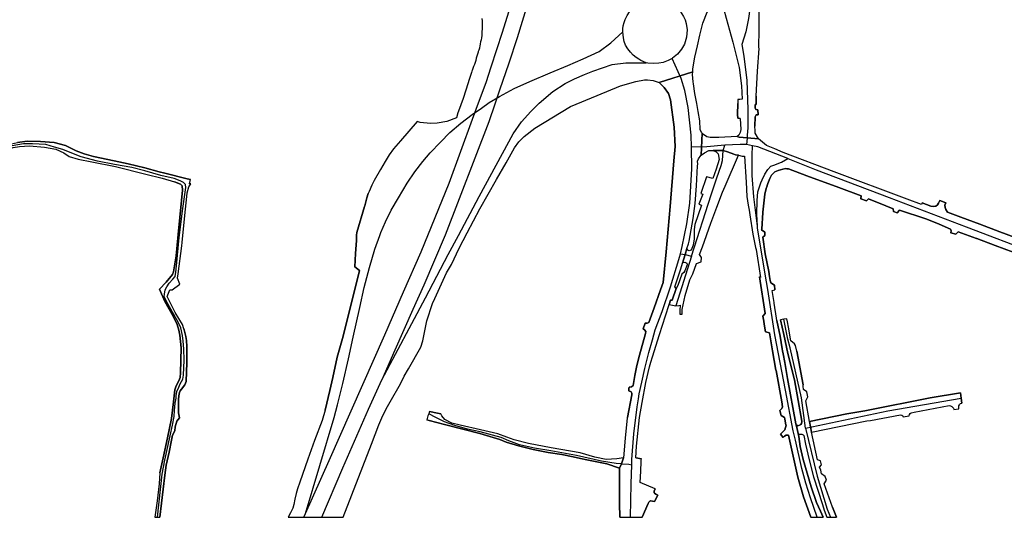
# Model space of a CAD drawing. Extents: x 166506 to 171543, y 332500 to 338212.
# Tile 3 of 139: x 168380 to 169300, y 332500 to 332965. Entities that reach past the tile are written whole.
import ezdxf

# ---------------------------------------------------------------- set-up
doc = ezdxf.new("R2010")
doc.units = 0
doc.header["$MEASUREMENT"] = 0
doc.layers.add('IRISH_OS_1000S_FEATURE', color=252, linetype='CONTINUOUS')

msp = doc.modelspace()

# ---------------------------------------------------------------- linework, layer by layer
at = {"layer": 'IRISH_OS_1000S_FEATURE', "color": 9}
for points in [[(168925.39, 333293.444), (168923.881, 333283.559), (168921.657, 333271.179), (168913.193, 333221.992), (168901.72, 333164.641), (168895.421, 333135.744), (168889.216, 333109.511), (168874.488, 333051.369), (168873.702, 333047.219), (168869.578, 333032.62), (168865.97, 333019.811), (168863.093, 333009.796), (168854.93, 332982.273), (168844.288, 332947.578), (168836.632, 332924.098), (168828.007, 332898.905)], [(168808.387, 332886.983), (168815.41, 332906.05), (168820.262, 332920.576), (168830.804, 332953.09), (168839.834, 332981.89), (168849.726, 333014.977), (168855.964, 333038.046)], [(169064.897, 333036.946), (169056.841, 332986.664), (169056.993, 332983.792), (169058.766, 332981.967), (169060.379, 332980.397), (169061.704, 332974.907), (169060.641, 332965.602), (169058.165, 332953.383), (169054.412, 332941.631), (169056.12, 332930.596), (169059.161, 332907.714), (169060.091, 332880.66), (169059.793, 332863.738), (169059.396, 332856.857), (169059.389, 332854.204)], [(169054.408, 332996.012), (169053.369, 332994.656), (169047.171, 332989.776), (169040.941, 332983.28), (169038.744, 332980.282), (169037.651, 332977.594), (169037.566, 332974.013), (169039.794, 332966.198), (169046.002, 332943.653), (169051.903, 332920.099), (169053.954, 332902.738), (169054.636, 332890.506), (169052.387, 332890.252)], [(169039.794, 332966.198), (169046.002, 332943.653), (169051.903, 332920.099), (169053.954, 332902.738), (169054.636, 332890.506), (169052.387, 332890.252), (169050.718, 332890.064), (169050.484, 332886.312), (169050.37, 332875.982), (169050.582, 332872.719), (169052.651, 332872.457), (169053.505, 332862.053), (169052.801, 332859.305), (169051.652, 332856.849), (169049.99, 332855.54), (169051.902, 332854.945), (169059.389, 332854.204), (169069.776, 332853.503), (169066.917, 332858.581), (169066.839, 332860.755), (169066.51, 332865.23), (169066.745, 332873.913), (169067.867, 332875.733), (169069.514, 332875.87), (169069.3, 332880.318), (169067.459, 332880.772), (169066.708, 332882.426), (169066.752, 332885.388), (169067.779, 332885.568), (169067.883, 332893.23), (169068.983, 332916.468), (169070.442, 332937.73), (169070.297, 332938.364), (169070.484, 332955.77), (169070.922, 332991.94)], [(169070.484, 332955.77), (169070.922, 332991.94)], [(168943.303, 332953.189), (168943.076, 332953.92), (168943.222, 332955.966), (168943.53, 332958.766), (168944.317, 332961.96), (168945.337, 332964.945), (168947.224, 332968.594), (168949.484, 332972.061), (168952.765, 332975.809), (168955.849, 332978.518)], [(169008.509, 332915.958), (169008.657, 332918.854), (169010.427, 332929.604), (169012.87, 332940.284), (169015.061, 332950.27), (169017.82, 332961.461), (169022.044, 332971.793), (169024.913, 332977.5), (169027.26, 332981.623), (169029.963, 332985.515)], [(168811.555, 332965.622), (168811.598, 332963.643), (168811.631, 332962.118), (168811.627, 332961.663), (168811.609, 332959.677), (168811.59, 332957.69), (168811.572, 332955.704), (168811.554, 332953.717), (168811.536, 332951.731), (168811.525, 332950.532), (168811.382, 332949.761), (168811.02, 332947.82), (168810.658, 332945.878), (168810.297, 332943.936), (168809.935, 332941.994), (168809.573, 332940.051), (168809.329, 332938.739), (168809.127, 332938.126), (168808.504, 332936.233), (168808.108, 332935.029), (168807.904, 332934.331), (168807.345, 332932.416), (168806.787, 332930.5), (168806.228, 332928.585), (168805.67, 332926.669), (168805.111, 332924.754), (168804.443, 332922.87), (168803.77, 332920.985), (168803.097, 332919.102), (168802.424, 332917.218), (168802.191, 332916.566), (168801.783, 332915.323), (168801.161, 332913.423), (168800.539, 332911.521), (168799.916, 332909.621), (168799.294, 332907.719), (168798.667, 332905.82), (168793.817, 332891.148), (168789.524, 332879.284), (168788.978, 332877.775), (168787.838, 332872.882), (168778.852, 332869.607), (168769.547, 332867.938), (168763.484, 332867.569), (168753.933, 332868.788), (168751.12, 332869.625), (168735.349, 332851.496), (168728.931, 332843.915), (168724.9, 332838.358), (168720.957, 332832.106), (168716.69, 332824.613), (168710.673, 332814.365), (168708.552, 332810.194), (168706.141, 332804.172), (168705.284, 332802.272), (168704.102, 332798.193), (168702.003, 332790.867), (168701.778, 332790.115), (168694.508, 332765.86), (168694.273, 332763.399), (168694.155, 332758.588), (168693.459, 332746.229), (168692.746, 332733.867), (168697.169, 332730.473), (168688.959, 332697.812), (168681.102, 332667.098), (168676.169, 332649.408), (168672.156, 332630.447), (168669.442, 332618.525), (168664.905, 332600.184), (168662.236, 332590.272), (168655, 332571.798), (168648.73, 332554.166), (168641.206, 332532.855), (168639.08, 332526.472), (168637.852, 332522.066), (168636.823, 332517.014), (168635.831, 332511.999), (168634.68, 332508.416), (168632.494, 332504.025), (168630.342, 332500), (168635.532, 332500), (168636.676, 332500), (168637.636, 332500), (168645.099, 332500), (168649.626, 332500), (168650.927, 332500.009), (168653.288, 332500.025), (168655.196, 332500), (168657.046, 332500), (168658.013, 332500), (168681.93, 332500), (168681.93, 332500), (168708.429, 332568.231), (168715.158, 332586.305), (168717.978, 332592.901), (168720.654, 332598.899), (168723.14, 332603.31), (168725.761, 332607.67), (168735.476, 332624.751), (168738.897, 332631.825), (168742.948, 332638.768), (168754.519, 332658.818), (168756.212, 332664.672), (168760.106, 332683.307), (168765.399, 332699.675), (168767.476, 332704.398), (168770.481, 332711.127), (168778.358, 332728.346), (168782.981, 332736.177), (168790.342, 332751.377), (168797.812, 332765.604), (168809.569, 332788), (168824.98, 332815.332), (168834.01, 332830.982), (168841.885, 332844.934), (168845.961, 332850.556), (168850.86, 332855.725), (168860.783, 332863.397), (168894.266, 332883.435), (168919.288, 332893.924), (168940.999, 332902.963), (168955.279, 332906.967), (168963.354, 332908.399), (168966.255, 332908.495), (168971.626, 332907.778), (168977.196, 332905.871), (169008.509, 332915.958), (169008.657, 332918.854), (169010.427, 332929.604), (169012.87, 332940.284), (169015.061, 332950.27), (169017.82, 332961.461), (169022.044, 332971.793)], [(168996.655, 332972.617), (168998.136, 332970.254), (168999.83, 332967.769), (169001.281, 332964.403), (169002.247, 332961.118), (169003.146, 332955.205), (169002.705, 332948.443), (169000.664, 332941.717), (168997.994, 332937.112), (168994.092, 332932.382), (168989.7, 332928.683), (168989.141, 332928.397)], [(168811.555, 332965.622), (168811.598, 332963.643)], [(168811.609, 332959.677), (168811.59, 332957.69)], [(168811.598, 332963.643), (168811.631, 332962.118), (168811.627, 332961.663)], [(168811.627, 332961.663), (168811.609, 332959.677)], [(168646.644, 332503.494), (168673.322, 332593.306), (168676.523, 332605.013), (168681.481, 332625.031), (168686.723, 332647.929), (168691.08, 332668.075), (168697.498, 332695.975), (168701.53, 332714.596), (168706.529, 332733.259), (168711.387, 332750.452), (168716.007, 332763.195), (168717.186, 332766.085), (168721.429, 332776.044), (168726.628, 332786.719), (168733.657, 332798.36), (168741.635, 332812.126), (168748.863, 332822.635), (168756.343, 332832.34), (168763.192, 332840.245), (168772.717, 332850.353), (168781.611, 332859.363), (168791.846, 332868.064), (168802.264, 332875.996), (168810.98, 332882.057), (168818.107, 332887.173), (168827.968, 332892.87), (168841.524, 332900.295), (168856.268, 332906.823), (168875.25, 332914.9), (168891.624, 332921.843), (168905.933, 332928.079), (168920.913, 332934.967), (168931.918, 332942.929), (168943.303, 332953.189)], [(168811.536, 332951.731), (168811.525, 332950.532), (168811.382, 332949.761)], [(168811.554, 332953.717), (168811.536, 332951.731)], [(168811.572, 332955.704), (168811.554, 332953.717)], [(168811.59, 332957.69), (168811.572, 332955.704)], [(168964.927, 332924.477), (168960.015, 332926.637), (168958.018, 332927.753), (168955.611, 332929.296), (168952.93, 332931.547), (168950.158, 332934.463), (168947.928, 332937.452), (168945.783, 332940.947), (168944.527, 332944.299), (168943.72, 332947.787), (168943.303, 332953.189)], [(169070.442, 332937.73), (169070.297, 332938.364), (169070.484, 332955.77)], [(168809.935, 332941.994), (168809.573, 332940.051)], [(168810.297, 332943.936), (168809.935, 332941.994)], [(168810.658, 332945.878), (168810.297, 332943.936)], [(168811.02, 332947.82), (168810.658, 332945.878)], [(168811.382, 332949.761), (168811.02, 332947.82)], [(168807.345, 332932.416), (168806.787, 332930.5)], [(168807.904, 332934.331), (168807.345, 332932.416)], [(168808.504, 332936.233), (168808.108, 332935.029), (168807.904, 332934.331)], [(168809.127, 332938.126), (168808.504, 332936.233)], [(168809.573, 332940.051), (168809.329, 332938.739), (168809.127, 332938.126)], [(169068.983, 332916.468), (169070.442, 332937.73)], [(168717.871, 332628.467), (168758.751, 332704.895), (168780.061, 332745.318), (168789.604, 332763.033), (168808.906, 332799.636), (168830.811, 332839.845), (168840.636, 332858.143), (168848.597, 332869.412), (168857.308, 332879.037), (168864.87, 332886.582), (168877.88, 332897.521), (168889.33, 332904.965), (168897.977, 332909.515), (168907.204, 332913.558), (168915.05, 332916.665), (168933.339, 332922.788), (168945.982, 332924.48), (168964.927, 332924.477)], [(168804.443, 332922.87), (168803.77, 332920.985)], [(168805.111, 332924.754), (168804.443, 332922.87)], [(168805.67, 332926.669), (168805.111, 332924.754)], [(168806.228, 332928.585), (168805.67, 332926.669)], [(168806.787, 332930.5), (168806.228, 332928.585)], [(168989.141, 332928.397), (168985.594, 332926.584), (168980.868, 332924.785), (168976.671, 332924.021), (168971.44, 332923.803), (168966.659, 332924.125), (168964.927, 332924.477)], [(169007.387, 332845.721), (169006.946, 332856.906), (169004.233, 332882.623), (169001.054, 332898.377), (168997.555, 332909.867), (168989.141, 332928.397)], [(168801.161, 332913.423), (168800.539, 332911.521)], [(168801.783, 332915.323), (168801.161, 332913.423)], [(168802.424, 332917.218), (168802.191, 332916.566), (168801.783, 332915.323)], [(168803.097, 332919.102), (168802.424, 332917.218)], [(168803.77, 332920.985), (168803.097, 332919.102)], [(168977.196, 332905.871), (169008.509, 332915.958)], [(168977.196, 332905.871), (169008.509, 332915.958)], [(169017.298, 332858.684), (169016.654, 332859.419), (169015.439, 332862.187), (169015.055, 332870.263), (169013.565, 332878.793), (169012.368, 332886.524), (169010.442, 332895.806), (169009.233, 332904.651), (169008.962, 332906.655), (169008.351, 332913.452), (169008.509, 332915.958)], [(169067.883, 332893.23), (169068.983, 332916.468)], [(168798.667, 332905.82), (168793.817, 332891.148), (168789.524, 332879.284), (168788.978, 332877.775), (168787.838, 332872.882), (168778.852, 332869.607), (168769.547, 332867.938), (168763.484, 332867.569), (168753.933, 332868.788), (168751.12, 332869.625)], [(168782.981, 332736.177), (168790.342, 332751.377), (168797.812, 332765.604), (168809.569, 332788), (168824.98, 332815.332), (168834.01, 332830.982), (168841.885, 332844.934), (168845.961, 332850.556), (168850.86, 332855.725), (168860.783, 332863.397), (168894.266, 332883.435), (168919.288, 332893.924), (168940.999, 332902.963), (168955.279, 332906.967), (168963.354, 332908.399), (168966.255, 332908.495), (168971.626, 332907.778), (168977.196, 332905.871)], [(168799.294, 332907.719), (168798.667, 332905.82)], [(168799.916, 332909.621), (168799.294, 332907.719)], [(168800.539, 332911.521), (168799.916, 332909.621)], [(168956.33, 332641.649), (168958.7, 332651.386), (168964.384, 332671.68), (168964.494, 332673.509), (168963.332, 332675.102), (168962.019, 332675.98), (168963.936, 332681.18), (168965.976, 332681.235), (168967.32, 332681.805), (168972.327, 332695.472), (168978.311, 332712.294), (168980.86, 332719.315), (168983.56, 332747.995), (168987.249, 332790.121), (168990.956, 332832.73), (168992.118, 332846.161), (168991.013, 332864.425), (168987.78, 332889.801), (168985.694, 332895.86), (168981.8, 332901.21), (168977.196, 332905.871)], [(168828.007, 332898.905), (168823.476, 332885.669)], [(168823.476, 332885.669), (168817.82, 332869.145), (168777.104, 332763.42), (168757.235, 332716.832), (168746.976, 332693.938), (168730.227, 332656.13), (168717.871, 332628.467)], [(168802.767, 332871.724), (168808.387, 332886.983)], [(169050.37, 332875.982), (169050.484, 332886.312)], [(169052.387, 332890.252), (169050.718, 332890.064), (169050.484, 332886.312)], [(169067.883, 332893.23), (169067.779, 332885.568), (169066.752, 332885.388), (169066.708, 332882.426), (169067.459, 332880.772), (169069.3, 332880.318), (169069.514, 332875.87), (169067.867, 332875.733), (169066.745, 332873.913), (169066.51, 332865.23)], [(168646.644, 332503.494), (168668.682, 332552.948), (168720.666, 332670.433), (168738.255, 332710.459), (168754.586, 332747.931), (168780.759, 332811.976), (168802.767, 332871.724)], [(168751.12, 332869.625), (168735.349, 332851.496), (168728.931, 332843.915), (168724.9, 332838.358), (168720.957, 332832.106), (168716.69, 332824.613), (168710.673, 332814.365), (168708.552, 332810.194), (168706.141, 332804.172), (168705.284, 332802.272)], [(169052.651, 332872.457), (169053.505, 332862.053), (169052.801, 332859.305), (169051.652, 332856.849), (169049.99, 332855.54)], [(169052.651, 332872.457), (169050.582, 332872.719), (169050.37, 332875.982)], [(169329.846, 332753.73), (169295.442, 332766.698), (169276.717, 332773.651), (169258.926, 332780.256), (169246.426, 332784.843), (169244.851, 332787.289), (169244.253, 332789.212), (169244.072, 332791.427), (169245.026, 332793.571), (169239.34, 332795.869), (169238.245, 332793.436), (169237.118, 332791.778), (169235.452, 332790.61), (169233.736, 332790.165), (169231.024, 332790.629), (169222.845, 332793.579), (169222.089, 332791.936), (169208.724, 332796.965), (169140.628, 332822.717), (169092.804, 332840.708), (169085.168, 332843.942), (169077.343, 332847.184), (169069.776, 332853.503), (169059.389, 332854.204), (169051.902, 332854.945), (169049.99, 332855.54), (169032.819, 332854.729), (169024.77, 332854.695), (169021.567, 332855.392), (169018.517, 332857.294), (169017.298, 332858.684), (169016.409, 332838.1), (169019.369, 332840.277), (169023.544, 332842.431), (169027.645, 332842.404), (169036.899, 332842.598), (169041.012, 332841.273), (169046.775, 332838.929), (169048.388, 332838.594), (169051.275, 332837.993), (169054.528, 332837.357), (169056.754, 332837.089), (169058.287, 332812.935), (169059.123, 332799.691), (169060.228, 332791.388), (169061.196, 332786.918), (169061.665, 332782.52), (169064.708, 332764.372), (169067.097, 332751.842), (169067.736, 332749.947), (169071.913, 332723.852), (169070.877, 332724.473), (169076.288, 332690.145), (169074.011, 332687.796), (169074.916, 332683.174), (169075.348, 332680.381), (169076.481, 332673.046), (169080.046, 332672.168), (169083.03, 332655.526), (169086.228, 332637.395), (169086.278, 332637.117), (169091.597, 332607.665), (169092.427, 332603.199), (169091.627, 332601.566), (169089.929, 332599.82), (169091.017, 332595.162), (169094.076, 332593.198), (169094.441, 332592.001), (169094.666, 332591.583), (169095.438, 332586.348), (169095.846, 332585.916), (169094.378, 332581.733), (169090.365, 332577.693), (169093.045, 332574.415), (169094.262, 332575.825), (169095.76, 332576.657), (169097.992, 332576.708), (169106.764, 332537.352), (169112.045, 332519.224), (169118.758, 332500), (169121.509, 332500), (169124.566, 332500), (169124.853, 332500), (169127.771, 332500), (169130.286, 332500), (169130.193, 332500.237), (169127.949, 332505.807), (169124.094, 332513.911), (169119.024, 332528.392), (169111.755, 332553.812), (169108.8, 332566.189), (169107.629, 332575.518), (169106.354, 332581.049), (169105.147, 332586.284), (169104.94, 332587.371), (169097.14, 332629.594), (169094.464, 332644.674), (169092.934, 332652.633), (169092.346, 332655.48), (169092.04, 332657.303), (169090.041, 332669.229), (169087.114, 332683.829), (169086.67, 332686.04), (169084.526, 332700.087), (169084.433, 332700.67), (169083.26, 332708.06), (169082.593, 332711.829), (169085.263, 332712.487), (169084.936, 332716.798), (169081.325, 332718.987), (169080.964, 332721.027), (169080.309, 332724.723), (169079.445, 332729.605), (169076.121, 332746.155), (169073.914, 332761.497), (169075.682, 332763.104), (169075.727, 332766.289), (169072.855, 332768.564), (169072.89, 332769.068), (169073.944, 332784.501), (169073.964, 332784.798), (169075.783, 332801.731), (169077.054, 332807.147), (169077.953, 332809.354), (169078.153, 332809.814), (169078.771, 332811.813), (169080.558, 332816.285), (169082.205, 332819.361), (169083.486, 332821.125), (169085.126, 332822.542), (169088.255, 332823.935), (169092.635, 332825.131), (169095.423, 332825.665), (169096.455, 332825.534), (169097.88, 332825.303), (169114.924, 332818.967), (169144.881, 332807.885), (169165.85, 332800.049), (169165.488, 332797.255), (169170.752, 332795.491), (169172.658, 332797.216), (169188.945, 332790.813), (169195.812, 332788.113), (169195.911, 332785.443), (169199.466, 332784.274), (169201.755, 332786.901), (169226.355, 332778.641), (169227.265, 332778.269), (169238.636, 332773.652), (169249.282, 332769.046), (169249.843, 332767.46), (169249.49, 332765.474), (169254.413, 332764.463), (169256.361, 332766.581), (169273.624, 332760.419), (169273.908, 332760.311), (169291.008, 332753.824), (169307.841, 332747.438)], [(169017.298, 332858.684), (169016.409, 332838.1)], [(169017.298, 332858.684), (169016.409, 332838.1)], [(169049.99, 332855.54), (169032.819, 332854.729), (169024.77, 332854.695), (169021.567, 332855.392), (169018.517, 332857.294), (169017.298, 332858.684)], [(169066.839, 332860.755), (169066.51, 332865.23)], [(169069.776, 332853.503), (169066.917, 332858.581), (169066.839, 332860.755)], [(168353.352, 332843.779), (168357.559, 332844.391), (168362.988, 332846.763), (168369.17, 332848.249), (168377.503, 332849.966), (168386.684, 332851.218), (168399.188, 332851.057), (168411.824, 332849.916), (168422.281, 332847.214), (168432.426, 332842.247), (168439.784, 332839.258), (168448.679, 332837.019), (168467.853, 332832.968), (168480.875, 332829.931)], [(168528.078, 332681.647), (168517.946, 332699.355), (168514.685, 332705.706), (168514.754, 332708.301), (168515.598, 332712.407), (168517.023, 332715.228), (168519.281, 332718.529), (168522.763, 332722.358), (168524.87, 332724.941), (168525.509, 332728.797), (168526.166, 332734.844), (168528.51, 332761.299), (168531.913, 332788.491), (168534.834, 332807.881), (168534.439, 332810.743), (168532.64, 332812.714), (168529.558, 332814.315), (168524.04, 332816.39), (168511.436, 332819.241), (168496.669, 332823.57), (168484.236, 332826.503), (168468.061, 332829.434), (168452.424, 332832.646), (168437.145, 332836.569), (168428.459, 332839.893), (168419.986, 332843.499), (168412.2, 332845.698), (168404.043, 332848.062), (168391.627, 332848.764), (168383.02, 332848.691), (168372.722, 332846.726)], [(168379.572, 332846.307), (168388.776, 332846.722), (168402.795, 332845.705), (168413.43, 332843.655), (168420.915, 332840.3), (168425.726, 332837.014), (168434.155, 332834.454), (168447.012, 332831.825), (168469.04, 332827.479), (168497.498, 332820.315), (168512.753, 332816.594), (168524.335, 332813.396), (168529.962, 332811.131), (168531.409, 332809.657), (168531.862, 332805.481), (168530.913, 332795.728), (168527.599, 332764.132), (168525.658, 332744.023), (168523.351, 332729.336), (168522.39, 332726.849), (168516.503, 332719.559), (168510.119, 332712.896), (168515.362, 332701.386), (168523.251, 332687.236), (168526.708, 332679.982), (168528.421, 332674.844), (168529.285, 332670.171), (168530.537, 332658.235), (168529.886, 332634.849), (168529.428, 332630.444), (168528.142, 332627.432), (168525.684, 332622.794), (168524.506, 332619.164), (168523.246, 332607.66), (168521.309, 332592.349), (168517.671, 332574.234), (168513.773, 332555.374), (168510.581, 332541.651), (168509.927, 332531.105), (168508.126, 332515.366), (168505.826, 332500), (168507.15, 332500), (168510.517, 332500), (168510.517, 332500), (168515.209, 332539.318), (168516.516, 332548.631), (168519.226, 332560.879), (168521.361, 332572.058), (168522.378, 332576.541), (168524.437, 332580.636), (168524.984, 332584.333), (168526.323, 332589.717), (168529.049, 332592.733), (168527.922, 332597.399), (168527.92, 332598.785), (168527.912, 332604.126), (168528.071, 332609.549), (168528.099, 332609.981), (168528.312, 332613.313), (168528.815, 332616.406), (168529.55, 332618.025), (168530.818, 332619.72), (168533.921, 332623.753), (168535.121, 332626.909), (168535.239, 332628.746), (168535.449, 332633.985), (168535.857, 332646.004), (168535.807, 332659.342), (168535.495, 332665.033), (168534.838, 332668.919), (168533.226, 332675.104), (168532.973, 332675.877), (168531.601, 332680.073), (168525, 332691.296), (168517.356, 332706.076), (168519.917, 332712.439), (168522.153, 332712.414), (168529.322, 332717.711), (168527.146, 332723.307), (168527.759, 332727.275), (168531.043, 332753.407), (168531.372, 332756.689), (168533.569, 332778.582), (168536.043, 332802.576), (168536.138, 332802.907), (168537.735, 332808.461), (168539.403, 332811.375), (168538.311, 332811.397), (168539.311, 332815.431), (168536.107, 332816.077), (168515.271, 332821.273), (168509.829, 332822.725), (168496.388, 332826.311), (168480.875, 332829.931), (168467.853, 332832.968), (168448.679, 332837.019), (168439.784, 332839.258), (168432.426, 332842.247), (168422.281, 332847.214), (168411.824, 332849.916), (168399.188, 332851.057), (168386.684, 332851.218), (168377.503, 332849.966)], [(169049.99, 332855.54), (169051.902, 332854.945)], [(169049.99, 332855.54), (169051.902, 332854.945)], [(169051.902, 332854.945), (169059.389, 332854.204)], [(169051.902, 332854.945), (169059.389, 332854.204)], [(169058.959, 332850.781), (169058.682, 332848.008)], [(169059.389, 332854.204), (169058.959, 332850.781)], [(169059.389, 332854.204), (169069.776, 332853.503)], [(169059.389, 332854.204), (169069.776, 332853.503)], [(169077.343, 332847.184), (169069.776, 332853.503)], [(168354.305, 332838.975), (168356.352, 332839.255), (168365.734, 332842.752), (168373.657, 332845.454), (168379.572, 332846.307), (168388.776, 332846.722), (168402.795, 332845.705), (168413.43, 332843.655), (168420.915, 332840.3), (168425.726, 332837.014), (168434.155, 332834.454), (168447.012, 332831.825), (168469.04, 332827.479), (168497.498, 332820.315), (168512.753, 332816.594), (168524.335, 332813.396)], [(168997.055, 332746.111), (168998.643, 332752.742), (169003.037, 332774.154), (169005.665, 332793.28), (169007.747, 332825.319), (169007.387, 332845.721)], [(169027.645, 332842.404), (169030.268, 332841.278), (169032.153, 332839.289), (169033.047, 332833.942), (169030.445, 332824.998), (169027.099, 332816.216), (169021.307, 332817.926), (169015.88, 332802.435), (169017.9, 332801.708), (169014.294, 332792.368), (169016.638, 332791.38), (169010.488, 332773.341), (169009.743, 332768.761), (169009.86, 332759.923), (169008.904, 332753.995), (169007.035, 332749.32), (169005.07, 332748.833), (169003.822, 332749.306), (169003.056, 332751.036)], [(169007.309, 332743.737), (169025.708, 332800.995), (169031.03, 332816.965), (169035.018, 332828.399), (169036.392, 332833.3), (169036.899, 332842.598)], [(169038.584, 332847.363), (169021.639, 332846.04), (169007.387, 332845.721)], [(169016.409, 332838.1), (169019.369, 332840.277), (169023.544, 332842.431), (169027.645, 332842.404)], [(169027.645, 332842.404), (169036.899, 332842.598)], [(169027.645, 332842.404), (169036.899, 332842.598)], [(169036.899, 332842.598), (169038.584, 332847.363)], [(169036.899, 332842.598), (169041.012, 332841.273)], [(169036.899, 332842.598), (169041.012, 332841.273)], [(169058.682, 332848.008), (169052.698, 332848.213), (169038.584, 332847.363)], [(169041.012, 332841.273), (169046.775, 332838.929), (169048.388, 332838.594)], [(169041.012, 332841.273), (169046.775, 332838.929), (169048.388, 332838.594)], [(169064.239, 332846.925), (169058.682, 332848.008)], [(169068.97, 332771.991), (169065.408, 332799.292), (169064.136, 332819.107), (169064.107, 332838.035), (169064.239, 332846.925)], [(169097.215, 332834.922), (169069.157, 332845.967), (169064.239, 332846.925)], [(169092.804, 332840.708), (169085.168, 332843.942), (169077.343, 332847.184)], [(169222.845, 332793.579), (169222.089, 332791.936), (169208.724, 332796.965), (169140.628, 332822.717), (169092.804, 332840.708)], [(169012.94, 332828.138), (169013.192, 332829.646), (169013.041, 332832.629), (169013.973, 332834.868), (169015.888, 332837.716), (169016.409, 332838.1)], [(169038.843, 332809.214), (169051.275, 332837.993)], [(169048.388, 332838.594), (169051.275, 332837.993)], [(169048.388, 332838.594), (169051.275, 332837.993)], [(169051.275, 332837.993), (169054.528, 332837.357), (169056.754, 332837.089), (169058.287, 332812.935), (169059.123, 332799.691), (169060.228, 332791.388), (169061.196, 332786.918)], [(169068.97, 332771.991), (169068.2, 332783.177), (169068.611, 332795.833), (169069.35, 332803.766), (169072.17, 332812.445), (169073.306, 332815.158), (169075.913, 332820.395), (169078.685, 332824.673), (169081.557, 332827.727), (169084.315, 332828.951), (169091.45, 332831.714), (169097.215, 332834.922)], [(169097.215, 332834.922), (169123.929, 332824.429), (169191.956, 332798.529), (169263.876, 332771.136), (169327.894, 332746.851), (169364.252, 332733.362), (169372.47, 332730.279), (169380.379, 332727.438), (169414.473, 332714.648), (169463.154, 332696.943), (169497.369, 332684.042), (169517.649, 332676.544), (169559.821, 332661.05), (169593.374, 332648.298), (169631.806, 332633.97), (169672.615, 332618.434), (169703.698, 332606.781), (169732.586, 332595.781), (169758.481, 332586.358), (169766.133, 332583.617)], [(168480.875, 332829.931), (168496.388, 332826.311), (168509.829, 332822.725)], [(168509.829, 332822.725), (168515.271, 332821.273), (168536.107, 332816.077), (168539.311, 332815.431)], [(169004.387, 332755.319), (169005.149, 332757.774), (169008.724, 332779.008), (169010.873, 332793.16), (169012.066, 332809.455), (169012.94, 332828.138)], [(169144.881, 332807.885), (169114.924, 332818.967), (169097.88, 332825.303), (169096.455, 332825.534), (169095.423, 332825.665), (169092.635, 332825.131), (169088.255, 332823.935), (169085.126, 332822.542), (169083.486, 332821.125), (169082.205, 332819.361), (169080.558, 332816.285), (169078.771, 332811.813), (169078.153, 332809.814), (169077.953, 332809.354), (169077.054, 332807.147), (169075.783, 332801.731), (169073.964, 332784.798), (169073.944, 332784.501)], [(168527.599, 332764.132), (168530.913, 332795.728), (168531.862, 332805.481), (168531.409, 332809.657), (168529.962, 332811.131), (168524.335, 332813.396)], [(168539.403, 332811.375), (168538.311, 332811.397), (168539.311, 332815.431)], [(168532.973, 332675.877), (168531.601, 332680.073), (168525, 332691.296), (168517.356, 332706.076), (168519.917, 332712.439), (168522.153, 332712.414), (168529.322, 332717.711), (168527.146, 332723.307), (168527.759, 332727.275), (168531.043, 332753.407), (168531.372, 332756.689), (168533.569, 332778.582), (168536.043, 332802.576), (168536.138, 332802.907)], [(168536.138, 332802.907), (168537.735, 332808.461), (168539.403, 332811.375)], [(169031.111, 332789.714), (169036.308, 332803.618), (169038.843, 332809.214)], [(169188.945, 332790.813), (169172.658, 332797.216), (169170.752, 332795.491), (169165.488, 332797.255), (169165.85, 332800.049), (169144.881, 332807.885)], [(168701.778, 332790.115), (168702.003, 332790.867), (168704.102, 332798.193), (168705.284, 332802.272)], [(169222.845, 332793.579), (169231.024, 332790.629), (169233.736, 332790.165), (169235.452, 332790.61), (169237.118, 332791.778), (169238.245, 332793.436), (169239.34, 332795.869), (169245.026, 332793.571), (169244.072, 332791.427), (169244.253, 332789.212), (169244.851, 332787.289), (169246.426, 332784.843), (169258.926, 332780.256), (169276.717, 332773.651), (169295.442, 332766.698), (169329.846, 332753.73), (169369.893, 332738.585)], [(168692.746, 332733.867), (168693.459, 332746.229), (168694.155, 332758.588), (168694.273, 332763.399), (168694.508, 332765.86), (168701.778, 332790.115)], [(169017.671, 332752.522), (169025.433, 332774.538), (169031.111, 332789.714)], [(169061.196, 332786.918), (169061.665, 332782.52), (169064.708, 332764.372), (169067.097, 332751.842), (169067.736, 332749.947)], [(169073.944, 332784.501), (169072.89, 332769.068)], [(169227.265, 332778.269), (169226.355, 332778.641), (169201.755, 332786.901), (169199.466, 332784.274), (169195.911, 332785.443), (169195.812, 332788.113), (169188.945, 332790.813)], [(169254.413, 332764.463), (169249.49, 332765.474), (169249.843, 332767.46), (169249.282, 332769.046), (169238.636, 332773.652), (169227.265, 332778.269)], [(169124.853, 332500), (169118.508, 332518.252), (169114.202, 332531.963), (169110.511, 332545.5), (169104.475, 332571.943), (169102.419, 332580.745), (169095.236, 332618.618), (169085.226, 332670.42), (169078.517, 332712.735), (169076.236, 332727.076), (169072.466, 332749.894), (169069.1, 332770.101), (169068.97, 332771.991)], [(169072.89, 332769.068), (169072.855, 332768.564), (169075.727, 332766.289), (169075.682, 332763.104), (169073.914, 332761.497), (169076.121, 332746.155), (169079.445, 332729.605), (169080.309, 332724.723)], [(169273.908, 332760.311), (169273.624, 332760.419), (169256.361, 332766.581), (169254.413, 332764.463)], [(168510.119, 332712.896), (168516.503, 332719.559), (168522.39, 332726.849), (168523.351, 332729.336), (168525.658, 332744.023), (168527.599, 332764.132)], [(169291.008, 332753.824), (169273.908, 332760.311)], [(169003.056, 332751.036), (169001.315, 332745.243)], [(169003.056, 332751.036), (169001.315, 332745.243)], [(169003.056, 332751.036), (169004.387, 332755.319)], [(169008.614, 332727.25), (169011.868, 332736.993), (169016.191, 332738.562), (169016.654, 332742.665), (169014.789, 332745.303), (169017.671, 332752.522)], [(169067.736, 332749.947), (169071.913, 332723.852)], [(169308.157, 332747.318), (169307.841, 332747.438), (169291.008, 332753.824)], [(168957.746, 332610.634), (168958.401, 332615.256), (168960.759, 332626.151), (168963.717, 332639.006), (168967.292, 332653.803), (168970.912, 332665.798), (168973.505, 332675.025), (168979.751, 332692.244), (168987.723, 332715.052), (168995.609, 332740.808), (168997.055, 332746.111)], [(169007.309, 332743.737), (168992.783, 332697.498)], [(168997.055, 332746.111), (169001.315, 332745.243)], [(169001.315, 332745.243), (168998.893, 332737.184)], [(169001.315, 332745.243), (168998.893, 332737.184)], [(169001.315, 332745.243), (169007.309, 332743.737)], [(168664.905, 332600.184), (168669.442, 332618.525), (168672.156, 332630.447), (168676.169, 332649.408), (168681.102, 332667.098), (168688.959, 332697.812), (168697.169, 332730.473), (168692.746, 332733.867)], [(168738.897, 332631.825), (168742.948, 332638.768), (168754.519, 332658.818), (168756.212, 332664.672), (168760.106, 332683.307), (168765.399, 332699.675), (168767.476, 332704.398), (168770.481, 332711.127), (168778.358, 332728.346), (168782.981, 332736.177)], [(168992.959, 332713.793), (168991.695, 332715.078), (168997.253, 332731.991), (168998.893, 332737.184)], [(168998.893, 332737.184), (168999.43, 332737.792), (169001.018, 332738.075), (169002.965, 332737.253), (169003.284, 332735.705), (169001.077, 332730.003), (169000.144, 332728.517), (168998.304, 332726.985), (168994.513, 332716.471), (168992.959, 332713.793)], [(168998.5, 332689.694), (168998.662, 332693.994), (169001.423, 332707.128), (169005.791, 332721.635), (169008.614, 332727.25)], [(169075.348, 332680.381), (169074.916, 332683.174), (169074.011, 332687.796), (169076.288, 332690.145), (169070.877, 332724.473)], [(169071.913, 332723.852), (169070.877, 332724.473)], [(169080.309, 332724.723), (169080.964, 332721.027)], [(169080.964, 332721.027), (169081.325, 332718.987), (169084.936, 332716.798), (169085.263, 332712.487)], [(168510.581, 332541.651), (168513.773, 332555.374), (168517.671, 332574.234), (168521.309, 332592.349), (168523.246, 332607.66), (168524.506, 332619.164), (168525.684, 332622.794), (168528.142, 332627.432), (168529.428, 332630.444), (168529.886, 332634.849), (168530.537, 332658.235), (168529.285, 332670.171), (168528.421, 332674.844), (168526.708, 332679.982), (168523.251, 332687.236), (168515.362, 332701.386), (168510.119, 332712.896)], [(168986.429, 332698.644), (168987.775, 332702.64), (168989.376, 332702.684), (168992.959, 332713.793)], [(168986.429, 332698.644), (168987.775, 332702.64), (168989.376, 332702.684), (168992.959, 332713.793)], [(169087.114, 332683.829), (169086.67, 332686.04), (169084.526, 332700.087), (169084.433, 332700.67), (169083.26, 332708.06), (169082.593, 332711.829), (169085.263, 332712.487)], [(168961.179, 332607.229), (168964.592, 332625.933), (168968.157, 332640.615), (168969.246, 332644.89), (168970.929, 332649.793), (168977.508, 332670.713), (168982.993, 332688.123), (168986.429, 332698.644)], [(168986.429, 332698.644), (168992.783, 332697.498)], [(168992.783, 332697.498), (168995.512, 332697.753), (168996.828, 332697.938)], [(168996.828, 332697.938), (168996.439, 332693.155), (168996.545, 332689.602), (168998.5, 332689.694)], [(169087.114, 332683.829), (169090.041, 332669.229), (169092.04, 332657.303), (169092.346, 332655.48), (169092.934, 332652.633)], [(169093.6, 332684.881), (169090.585, 332684.338)], [(169105.147, 332586.284), (169106.675, 332585.529), (169108.272, 332585.875), (169109.483, 332586.618), (169110.047, 332587.681), (169110.319, 332589.033), (169110.35, 332589.905), (169103.553, 332628.306), (169097.191, 332653.081), (169093.642, 332670.547), (169090.585, 332684.338)], [(169096.351, 332685.376), (169093.6, 332684.881)], [(169113.772, 332583.151), (169110.022, 332611.4), (169099.596, 332658.109), (169097.206, 332666.326), (169093.6, 332684.881)], [(169105.721, 332654.979), (169104.448, 332660.442), (169103.586, 332662), (169100.098, 332664.854), (169097.871, 332677.566), (169097.036, 332682.513), (169096.351, 332685.376)], [(168508.241, 332500), (168512.64, 332540.302), (168515.368, 332553.218), (168520.289, 332575.916), (168522.382, 332586.147), (168523.823, 332593.984), (168524.345, 332599.602), (168524.957, 332606.57), (168525.653, 332611.096), (168525.696, 332613.304), (168526.561, 332617.4), (168528.235, 332621.37), (168529.597, 332624.55), (168532.121, 332629.006), (168532.765, 332632.652), (168533.194, 332646.676), (168532.837, 332657.36), (168532.429, 332664.31), (168531.655, 332669.719), (168530.071, 332676.775), (168528.055, 332681.651)], [(168532.973, 332675.877), (168533.226, 332675.104), (168534.838, 332668.919), (168535.495, 332665.033), (168535.807, 332659.342), (168535.857, 332646.004), (168535.449, 332633.985), (168535.239, 332628.746), (168535.121, 332626.909), (168533.921, 332623.753), (168530.818, 332619.72), (168529.55, 332618.025), (168528.815, 332616.406), (168528.312, 332613.313), (168528.099, 332609.981)], [(169086.278, 332637.117), (169086.228, 332637.395), (169083.03, 332655.526), (169080.046, 332672.168), (169076.481, 332673.046), (169075.348, 332680.381)], [(169092.934, 332652.633), (169094.464, 332644.674), (169097.14, 332629.594), (169104.94, 332587.371), (169105.147, 332586.284)], [(169105.721, 332654.979), (169111.52, 332623.805)], [(168952.951, 332623.035), (168954.451, 332632.444), (168956.33, 332641.649)], [(169094.441, 332592.001), (169094.076, 332593.198), (169091.017, 332595.162), (169089.929, 332599.82), (169091.627, 332601.566), (169092.427, 332603.199), (169091.597, 332607.665), (169086.278, 332637.117)], [(168661.995, 332500), (168681.454, 332546.193), (168705.643, 332601.088), (168717.871, 332628.467)], [(168723.14, 332603.31), (168725.761, 332607.67), (168735.476, 332624.751), (168738.897, 332631.825)], [(168947.401, 332593.298), (168951.431, 332614.31), (168951.478, 332615.949), (168950.879, 332617.065), (168948.815, 332618.075), (168948.687, 332620.03)], [(168948.687, 332620.03), (168948.972, 332621.637), (168951.399, 332621.771), (168952.951, 332623.035)], [(169117.633, 332589.465), (169114.163, 332608.716), (169115.948, 332612.529), (169115.148, 332617.273), (169112.051, 332619.325), (169111.7, 332622.515), (169111.52, 332623.805)], [(168528.099, 332609.981), (168528.071, 332609.549), (168527.912, 332604.126), (168527.92, 332598.785)], [(168951.558, 332549.102), (168951.707, 332553.857), (168953.563, 332577.839), (168956.598, 332603.001), (168957.746, 332610.634)], [(169113.772, 332583.151), (169190.862, 332599.507), (169259.303, 332611.368)], [(169169.345, 332599.523), (169170.951, 332599.739), (169230.43, 332611.566)], [(169230.43, 332611.566), (169258.767, 332616.356), (169259.303, 332611.368)], [(169259.303, 332611.368), (169259.871, 332606.56)], [(168720.654, 332598.899), (168723.14, 332603.31)], [(168955.354, 332555.518), (168955.877, 332566.365), (168958.617, 332593.19), (168961.179, 332607.229)], [(169215.428, 332598.174), (169248.014, 332604.304), (169249.289, 332604.057), (169250.42, 332603.507), (169251.456, 332602.574), (169252.152, 332601.905), (169252.532, 332600.809), (169257.003, 332601.277), (169256.999, 332603.108), (169257.212, 332604.09), (169257.632, 332604.887), (169258.121, 332605.714), (169258.759, 332606.108), (169259.871, 332606.56)], [(168529.049, 332592.733), (168526.323, 332589.717), (168524.984, 332584.333), (168524.437, 332580.636), (168522.378, 332576.541), (168521.361, 332572.058), (168519.226, 332560.879), (168516.516, 332548.631), (168515.209, 332539.318), (168510.517, 332500)], [(168527.92, 332598.785), (168527.922, 332597.399), (168529.049, 332592.733)], [(168664.905, 332600.184), (168662.236, 332590.272), (168655, 332571.798), (168648.73, 332554.166), (168641.206, 332532.855), (168639.08, 332526.472), (168637.852, 332522.066), (168636.823, 332517.014), (168635.831, 332511.999)], [(168681.93, 332500), (168708.429, 332568.231), (168715.158, 332586.305), (168717.978, 332592.901)], [(168717.978, 332592.901), (168720.654, 332598.899)], [(168761.031, 332594.587), (168760.089, 332590.947)], [(168761.827, 332596.689), (168761.031, 332594.587)], [(168762.652, 332598.868), (168761.827, 332596.689)], [(168941.902, 332550.025), (168937.027, 332550.29), (168923.364, 332552.425), (168899.87, 332557.854), (168875.871, 332562.199), (168860.755, 332564.593), (168846.697, 332567.71), (168836.678, 332571.284), (168829.41, 332574.644), (168809.783, 332579.8), (168798.124, 332582.27), (168786.104, 332585.75), (168776.552, 332589.053), (168768.396, 332593.263), (168761.827, 332596.689)], [(168762.652, 332598.868), (168770.017, 332597.17), (168773.013, 332596.608)], [(168810.198, 332581.756), (168791.145, 332585.994), (168783.281, 332587.867), (168776.925, 332591.19), (168773.885, 332594.703), (168773.013, 332596.608)], [(168947.401, 332593.298), (168947.296, 332592.751), (168945.388, 332573.804), (168943.769, 332555.616)], [(169095.846, 332585.916), (169095.438, 332586.348), (169094.666, 332591.583), (169094.441, 332592.001)], [(169117.633, 332589.465), (169152.345, 332596.6), (169169.345, 332599.523)], [(169171.219, 332590.134), (169174.647, 332590.525), (169202.61, 332595.776), (169203.839, 332595.286), (169204.619, 332594.639), (169205.073, 332593.847), (169210.67, 332594.838), (169211.096, 332596.021), (169211.777, 332596.945), (169212.692, 332597.527), (169215.428, 332598.174)], [(168940.186, 332545.83), (168928.102, 332549.778), (168918.744, 332551.734), (168909.382, 332553.698), (168903.561, 332554.9), (168896.684, 332556.547), (168886.122, 332558.562), (168873.263, 332560.59), (168859.258, 332563.204), (168845.686, 332566.871), (168834.152, 332570.094), (168828.324, 332572.774), (168809.433, 332578.197), (168793.595, 332582.184), (168776.414, 332586.555), (168762.176, 332590.437), (168760.089, 332590.947)], [(169118.758, 332500), (169112.045, 332519.224), (169106.764, 332537.352), (169097.992, 332576.708), (169095.76, 332576.657), (169094.262, 332575.825), (169093.045, 332574.415), (169090.365, 332577.693), (169094.378, 332581.733), (169095.846, 332585.916)], [(169105.147, 332586.284), (169106.354, 332581.049), (169107.629, 332575.518)], [(169105.147, 332586.284), (169106.354, 332581.049), (169107.629, 332575.518)], [(169113.772, 332583.151), (169124.63, 332538.451), (169134.143, 332507.721), (169137.123, 332500)], [(169119.361, 332579.54), (169117.633, 332589.465)], [(169119.361, 332579.54), (169117.633, 332589.465)], [(169119.361, 332579.54), (169171.219, 332590.134)], [(168903.405, 332560.209), (168876.224, 332564.906), (168855.04, 332568.786), (168841.464, 332572.447), (168834.66, 332574.965), (168826.203, 332577.966), (168810.198, 332581.756)], [(169107.629, 332575.518), (169107.591, 332576.765), (169107.781, 332577.481), (169109.029, 332577.759), (169110.292, 332577.496), (169111.622, 332576.895), (169112.235, 332576.257), (169113.797, 332568.174), (169117.333, 332553.806), (169121.428, 332537.637), (169129.697, 332511.813), (169131.159, 332506.788), (169133.743, 332500)], [(169107.629, 332575.518), (169108.8, 332566.189), (169111.755, 332553.812), (169119.024, 332528.392), (169124.094, 332513.911), (169127.949, 332505.807), (169130.193, 332500.237), (169130.286, 332500)], [(169128.166, 332544.138), (169127.013, 332546.791), (169128.678, 332549.021), (169127.72, 332552.719), (169125.137, 332553.622), (169119.361, 332579.54)], [(168943.769, 332555.616), (168937.639, 332554.572), (168927.433, 332554.014), (168916.868, 332556.05), (168903.405, 332560.209)], [(168943.769, 332555.616), (168941.902, 332550.025)], [(168943.769, 332555.616), (168941.902, 332550.025)], [(168955.354, 332555.518), (168960.542, 332554.642)], [(168960.293, 332550.463), (168960.413, 332553.209), (168960.542, 332554.642)], [(168939.918, 332512.861), (168940.186, 332545.83)], [(168941.902, 332550.025), (168940.186, 332545.83)], [(168941.902, 332550.025), (168940.186, 332545.83)], [(168941.902, 332550.025), (168948.622, 332549.53)], [(168948.622, 332549.53), (168951.558, 332549.102)], [(168950.186, 332500), (168950.956, 332531.249), (168951.558, 332549.102)], [(168960.036, 332544.592), (168960.293, 332550.463)], [(168510.581, 332541.651), (168509.927, 332531.105), (168508.126, 332515.366), (168505.826, 332500)], [(168973.407, 332526.63), (168959.479, 332532.481), (168959.965, 332542.966), (168960.036, 332544.592)], [(169138.937, 332509.531), (169131.288, 332531.337), (169133.361, 332534.71), (169132.309, 332538.013), (169128.715, 332540.681), (169128.166, 332544.138)], [(168973.407, 332526.63), (168972.61, 332524.922), (168972.547, 332524.576)], [(168972.547, 332524.576), (168972.347, 332523.49), (168972.433, 332522.98), (168972.718, 332522.519), (168973.837, 332521.745), (168975.84, 332520.609), (168972.743, 332514.689), (168970.914, 332515.202), (168969.433, 332515.317), (168969.085, 332515.216)], [(168635.831, 332511.999), (168634.68, 332508.416), (168632.494, 332504.025), (168630.342, 332500)], [(168940.408, 332500), (168939.918, 332512.861)], [(168969.085, 332515.216), (168968.449, 332515.032), (168967.489, 332514.25), (168966.939, 332513.006), (168961.317, 332500)], [(169138.937, 332509.531), (169142.647, 332500)], [(168645.099, 332500), (168646.644, 332503.494)]]:
    msp.add_lwpolyline(points, dxfattribs=at)
for points in [[(168973.407, 332526.63), (168959.479, 332532.481), (168959.965, 332542.966), (168960.036, 332544.592), (168960.293, 332550.463), (168960.413, 332553.209), (168960.542, 332554.642), (168955.354, 332555.518), (168955.877, 332566.365), (168958.617, 332593.19), (168961.179, 332607.229), (168964.592, 332625.933), (168968.157, 332640.615), (168969.246, 332644.89), (168970.929, 332649.793), (168977.508, 332670.713), (168982.993, 332688.123), (168986.429, 332698.644), (168987.775, 332702.64), (168989.376, 332702.684), (168992.959, 332713.793), (168991.695, 332715.078), (168997.253, 332731.991), (168998.893, 332737.184), (169001.315, 332745.243), (169003.056, 332751.036), (169004.387, 332755.319), (169005.149, 332757.774), (169008.724, 332779.008), (169010.873, 332793.16), (169012.066, 332809.455), (169012.94, 332828.138), (169013.192, 332829.646), (169013.041, 332832.629), (169013.973, 332834.868), (169015.888, 332837.716), (169016.409, 332838.1), (169017.298, 332858.684), (169016.654, 332859.419), (169015.439, 332862.187), (169015.055, 332870.263), (169013.565, 332878.793), (169012.368, 332886.524), (169010.442, 332895.806), (169009.233, 332904.651), (169008.962, 332906.655), (169008.351, 332913.452), (169008.509, 332915.958), (168977.196, 332905.871), (168981.8, 332901.21), (168985.694, 332895.86), (168987.78, 332889.801), (168991.013, 332864.425), (168992.118, 332846.161), (168990.956, 332832.73), (168987.249, 332790.121), (168983.56, 332747.995), (168980.86, 332719.315), (168978.311, 332712.294), (168972.327, 332695.472), (168967.32, 332681.805), (168965.976, 332681.235), (168963.936, 332681.18), (168962.019, 332675.98), (168963.332, 332675.102), (168964.494, 332673.509), (168964.384, 332671.68), (168958.7, 332651.386), (168956.33, 332641.649), (168954.451, 332632.444), (168952.951, 332623.035), (168951.399, 332621.771), (168948.972, 332621.637), (168948.687, 332620.03), (168948.815, 332618.075), (168950.879, 332617.065), (168951.478, 332615.949), (168951.431, 332614.31), (168947.401, 332593.298), (168947.296, 332592.751), (168945.388, 332573.804), (168943.769, 332555.616), (168941.902, 332550.025), (168940.186, 332545.83), (168939.918, 332512.861), (168940.408, 332500), (168947.222, 332500), (168950.186, 332500), (168953.861, 332500), (168959.058, 332500), (168961.317, 332500), (168966.939, 332513.006), (168967.489, 332514.25), (168968.449, 332515.032), (168969.085, 332515.216), (168969.433, 332515.317), (168970.914, 332515.202), (168972.743, 332514.689), (168975.84, 332520.609), (168973.837, 332521.745), (168972.718, 332522.519), (168972.433, 332522.98), (168972.347, 332523.49), (168972.547, 332524.576), (168972.61, 332524.922), (168973.407, 332526.63)], [(168986.429, 332698.644), (168992.783, 332697.498), (168995.512, 332697.753), (168996.828, 332697.938), (168996.439, 332693.155), (168996.545, 332689.602), (168998.5, 332689.694), (168998.662, 332693.994), (169001.423, 332707.128), (169005.791, 332721.635), (169008.614, 332727.25), (169011.868, 332736.993), (169016.191, 332738.562), (169016.654, 332742.665), (169014.789, 332745.303), (169017.671, 332752.522), (169025.433, 332774.538), (169031.111, 332789.714), (169036.308, 332803.618), (169038.843, 332809.214), (169051.275, 332837.993), (169048.388, 332838.594), (169046.775, 332838.929), (169041.012, 332841.273), (169036.899, 332842.598), (169027.645, 332842.404), (169030.268, 332841.278), (169032.153, 332839.289), (169033.047, 332833.942), (169030.445, 332824.998), (169027.099, 332816.216), (169021.307, 332817.926), (169015.88, 332802.435), (169017.9, 332801.708), (169014.294, 332792.368), (169016.638, 332791.38), (169010.488, 332773.341), (169009.743, 332768.761), (169009.86, 332759.923), (169008.904, 332753.995), (169007.035, 332749.32), (169005.07, 332748.833), (169003.822, 332749.306), (169003.056, 332751.036), (169001.315, 332745.243), (168998.893, 332737.184), (168999.43, 332737.792), (169001.018, 332738.075), (169002.965, 332737.253), (169003.284, 332735.705), (169001.077, 332730.003), (169000.144, 332728.517), (168998.304, 332726.985), (168994.513, 332716.471), (168992.959, 332713.793), (168989.376, 332702.684), (168987.775, 332702.64), (168986.429, 332698.644)], [(169142.647, 332500), (169138.937, 332509.531), (169131.288, 332531.337), (169133.361, 332534.71), (169132.309, 332538.013), (169128.715, 332540.681), (169128.166, 332544.138), (169127.013, 332546.791), (169128.678, 332549.021), (169127.72, 332552.719), (169125.137, 332553.622), (169119.361, 332579.54), (169117.633, 332589.465), (169114.163, 332608.716), (169115.948, 332612.529), (169115.148, 332617.273), (169112.051, 332619.325), (169111.7, 332622.515), (169111.52, 332623.805), (169105.721, 332654.979), (169104.448, 332660.442), (169103.586, 332662), (169100.098, 332664.854), (169097.871, 332677.566), (169097.036, 332682.513), (169096.351, 332685.376), (169093.6, 332684.881), (169090.585, 332684.338), (169093.642, 332670.547), (169097.191, 332653.081), (169103.553, 332628.306), (169110.35, 332589.905), (169110.319, 332589.033), (169110.047, 332587.681), (169109.483, 332586.618), (169108.272, 332585.875), (169106.675, 332585.529), (169105.147, 332586.284), (169106.354, 332581.049), (169107.629, 332575.518), (169107.591, 332576.765), (169107.781, 332577.481), (169109.029, 332577.759), (169110.292, 332577.496), (169111.622, 332576.895), (169112.235, 332576.257), (169113.797, 332568.174), (169117.333, 332553.806), (169121.428, 332537.637), (169129.697, 332511.813), (169131.159, 332506.788), (169133.743, 332500), (169142.647, 332500)], [(169117.633, 332589.465), (169119.361, 332579.54), (169171.219, 332590.134), (169174.647, 332590.525), (169202.61, 332595.776), (169203.839, 332595.286), (169204.619, 332594.639), (169205.073, 332593.847), (169210.67, 332594.838), (169211.096, 332596.021), (169211.777, 332596.945), (169212.692, 332597.527), (169215.428, 332598.174), (169248.014, 332604.304), (169249.289, 332604.057), (169250.42, 332603.507), (169251.456, 332602.574), (169252.152, 332601.905), (169252.532, 332600.809), (169257.003, 332601.277), (169256.999, 332603.108), (169257.212, 332604.09), (169257.632, 332604.887), (169258.121, 332605.714), (169258.759, 332606.108), (169259.871, 332606.56), (169259.303, 332611.368), (169258.767, 332616.356), (169230.43, 332611.566), (169170.951, 332599.739), (169169.345, 332599.523), (169152.345, 332596.6), (169117.633, 332589.465)], [(168773.013, 332596.608), (168770.017, 332597.17), (168762.652, 332598.868), (168761.827, 332596.689), (168761.031, 332594.587), (168760.089, 332590.947), (168762.176, 332590.437), (168776.414, 332586.555), (168793.595, 332582.184), (168809.433, 332578.197), (168828.324, 332572.774), (168834.152, 332570.094), (168845.686, 332566.871), (168859.258, 332563.204), (168873.263, 332560.59), (168886.122, 332558.562), (168896.684, 332556.547), (168903.561, 332554.9), (168909.382, 332553.698), (168918.744, 332551.734), (168928.102, 332549.778), (168940.186, 332545.83), (168941.902, 332550.025), (168943.769, 332555.616), (168937.639, 332554.572), (168927.433, 332554.014), (168916.868, 332556.05), (168903.405, 332560.209), (168876.224, 332564.906), (168855.04, 332568.786), (168841.464, 332572.447), (168834.66, 332574.965), (168826.203, 332577.966), (168810.198, 332581.756), (168791.145, 332585.994), (168783.281, 332587.867), (168776.925, 332591.19), (168773.885, 332594.703), (168773.013, 332596.608)]]:
    msp.add_lwpolyline(points, close=True, dxfattribs=at)

doc.saveas('drawing.dxf')
